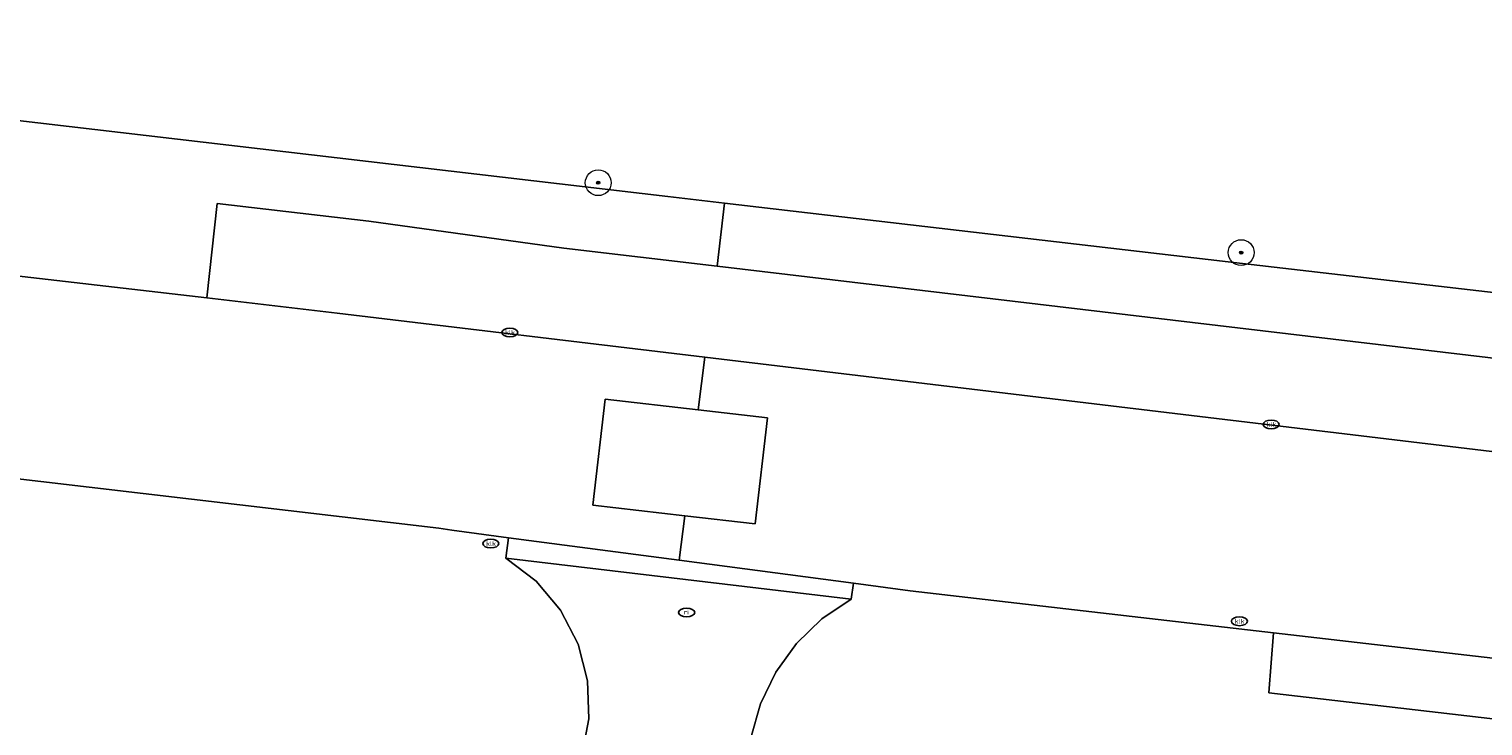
# Model space of a CAD drawing. Header units: metres. Extents: x 253395 to 254027, y 592765 to 593194.
# Tile 128 of 173: x 253717 to 253762, y 592861 to 592883. Entities that reach past the tile are written whole.
import ezdxf
from ezdxf.enums import TextEntityAlignment as Align

# ---------------------------------------------------------------- set-up
doc = ezdxf.new("R2010")
doc.units = ezdxf.units.M
for name, color, linetype, lineweight in [('B-WE-GR-BOOM-S', 254, 'Continuous', 25), ('B-WE-IE-MEUBILAIR-S', 254, 'Continuous', 25), ('B-WE-OG-TERREIN_BEGROEID-GV', 254, 'Continuous', 18), ('B-WE-VH-GESLOTENVERHARDING-GV', 254, 'Continuous', 18), ('B-WE-VH-OPENVERHARDING-GV', 254, 'Continuous', 18), ('B-WE-VH-OPENVERHARDING_STRAATBAKSTEEN-GV', 254, 'Continuous', 18)]:
    doc.layers.add(name, color=color, linetype=linetype, lineweight=lineweight)
doc.styles.add('NLCS-ISO', font='txt')

# ---------------------------------------------------------------- blocks, each defined once
blk = doc.blocks.new('SIE-MEUBILAIR_PUT_KOLK-SO')
blk.add_ellipse((0, 0), major_axis=(1.25, 0), ratio=0.54)
at = {"style": 'NLCS-ISO'}
blk.add_text('klk', height=0.75, dxfattribs=at).set_placement((0.03, 0), align=Align.MIDDLE_CENTER)
blk = doc.blocks.new('SIE-MEUBILAIR_PUT_RIOOLPUT-SO')
blk.add_ellipse((0, 0), major_axis=(1.25, 0), ratio=0.54)
at = {"style": 'NLCS-ISO'}
blk.add_text('ri', height=0.75, dxfattribs=at).set_placement((-0.04, 0.07), align=Align.MIDDLE_CENTER)
blk = doc.blocks.new('SGR-BOOM_GBKN-SO')
at = {"linetype": 'ByBlock', "lineweight": 18}
h = blk.add_hatch(color=0, dxfattribs=at)
h.dxf.hatch_style = 1
edge = h.paths.add_edge_path()
edge.add_arc((0, 0), 0.25, 0, 360)
at = {"color": 0, "linetype": 'ByBlock', "lineweight": 18}
for radius in [2, 0.25]:
    blk.add_circle((0, 0), radius, dxfattribs=at)
at = {"color": 0, "linetype": 'ByBlock', "lineweight": 18, "style": 'NLCS-ISO'}
blk.add_attdef('SOORT', (2.5, 0), '', height=1.5, dxfattribs=at)

msp = doc.modelspace()

# ---------------------------------------------------------------- linework, layer by layer
at = {"layer": 'B-WE-OG-TERREIN_BEGROEID-GV'}
for points in [[(253707.88, 592880.973), (253736.605, 592877.613), (253738.357, 592877.41), (253754.367, 592875.551), (253775.034, 592873.153)], [(253763.075, 592859.572), (253763.341, 592861.33), (253755.189, 592862.276), (253755.329, 592864.132), (253744.099, 592865.433), (253742.346, 592865.664), (253742.281, 592865.176), (253741.373, 592864.567), (253740.586, 592863.807), (253739.946, 592862.921), (253739.471, 592861.936), (253739.178, 592860.882)]]:
    msp.add_lwpolyline(points, dxfattribs=at)
for points in [[(253727.368, 592876.853), (253722.687, 592877.403), (253722.363, 592874.481), (253726.394, 592874.015), (253737.753, 592872.654), (253788.372, 592866.587), (253795.37, 592865.785), (253795.514, 592868.686), (253762.733, 592872.546), (253738.134, 592875.46), (253733.394, 592876.022)], [(253732.54, 592865.728), (253731.604, 592866.437), (253731.688, 592867.072), (253729.936, 592867.303), (253729.531, 592867.366), (253657.389, 592875.82), (253654.207, 592876.106), (253653.971, 592873.788), (253648.308, 592874.438), (253646.489, 592862.194), (253668.071, 592858.916), (253688.128, 592855.844), (253709.828, 592852.558), (253723.027, 592850.548), (253731.741, 592849.225), (253732.217, 592849.164), (253733.807, 592859.092), (253733.995, 592860.561), (253734.169, 592861.476), (253734.131, 592862.65), (253733.836, 592863.786), (253733.297, 592864.829)]]:
    msp.add_lwpolyline(points, close=True, dxfattribs=at)
at = {"layer": 'B-WE-VH-GESLOTENVERHARDING-GV'}
msp.add_lwpolyline([(253710.229, 592875.884), (253706.653, 592876.298), (253704.362, 592876.563), (253701.581, 592876.885), (253659.6, 592881.739), (253654.909, 592882.277), (253652.597, 592882.542), (253650.426, 592882.791), (253649.893, 592876.587), (253651.361, 592876.389), (253651.817, 592876.37), (253654.207, 592876.106), (253657.389, 592875.82), (253729.531, 592867.366), (253729.936, 592867.303), (253731.688, 592867.072), (253736.965, 592866.375), (253737.137, 592867.749), (253734.297, 592868.078), (253734.676, 592871.356), (253737.548, 592871.023), (253737.753, 592872.654), (253726.394, 592874.015), (253722.363, 592874.481)], close=True, dxfattribs=at)
msp.add_lwpolyline([(253788.372, 592866.587), (253737.753, 592872.654), (253737.548, 592871.023), (253739.693, 592870.775), (253739.313, 592867.497), (253737.137, 592867.749), (253736.965, 592866.375), (253742.346, 592865.664), (253744.099, 592865.433), (253755.329, 592864.132), (253770.225, 592862.407)], dxfattribs=at)
at = {"layer": 'B-WE-VH-OPENVERHARDING-GV'}
for points in [[(253710.229, 592875.884), (253722.363, 592874.481), (253722.687, 592877.403), (253727.368, 592876.853), (253733.394, 592876.022), (253738.134, 592875.46), (253738.357, 592877.41), (253736.605, 592877.613), (253707.88, 592880.973)], [(253775.034, 592873.153), (253754.367, 592875.551), (253738.357, 592877.41), (253738.134, 592875.46), (253762.733, 592872.546)], [(253769.966, 592860.548), (253770.225, 592862.407), (253755.329, 592864.132), (253755.189, 592862.276), (253763.341, 592861.33), (253763.075, 592859.572)]]:
    msp.add_lwpolyline(points, dxfattribs=at)
msp.add_lwpolyline([(253737.548, 592871.023), (253734.676, 592871.356), (253734.297, 592868.078), (253737.137, 592867.749), (253739.313, 592867.497), (253739.693, 592870.775)], close=True, dxfattribs=at)
at = {"layer": 'B-WE-VH-OPENVERHARDING_STRAATBAKSTEEN-GV'}
for points in [[(253736.965, 592866.375), (253731.688, 592867.072), (253731.604, 592866.437), (253742.281, 592865.176), (253742.346, 592865.664)], [(253742.281, 592865.176), (253731.604, 592866.437), (253732.54, 592865.728), (253733.297, 592864.829), (253733.836, 592863.786), (253734.131, 592862.65), (253734.169, 592861.476), (253733.995, 592860.561), (253739.004, 592859.819), (253739.136, 592860.627), (253739.178, 592860.882), (253739.471, 592861.936), (253739.946, 592862.921), (253740.586, 592863.807), (253741.373, 592864.567)]]:
    msp.add_lwpolyline(points, close=True, dxfattribs=at)

# ---------------------------------------------------------------- block references
at = {"layer": 'B-WE-GR-BOOM-S', "xscale": 0.2, "yscale": 0.2, "zscale": 0.2}
for p in [(253734.46, 592878.043), (253754.331, 592875.882)]:
    msp.add_blockref('SGR-BOOM_GBKN-SO', p, dxfattribs=at)
at = {"layer": 'B-WE-IE-MEUBILAIR-S', "xscale": 0.2, "yscale": 0.2, "zscale": 0.2}
for name, p in [('SIE-MEUBILAIR_PUT_KOLK-SO', (253731.728, 592873.412)), ('SIE-MEUBILAIR_PUT_KOLK-SO', (253755.256, 592870.573)), ('SIE-MEUBILAIR_PUT_KOLK-SO', (253731.139, 592866.889)), ('SIE-MEUBILAIR_PUT_RIOOLPUT-SO', (253737.19, 592864.759)), ('SIE-MEUBILAIR_PUT_KOLK-SO', (253754.276, 592864.488))]:
    msp.add_blockref(name, p, dxfattribs=at)

doc.saveas('drawing.dxf')
